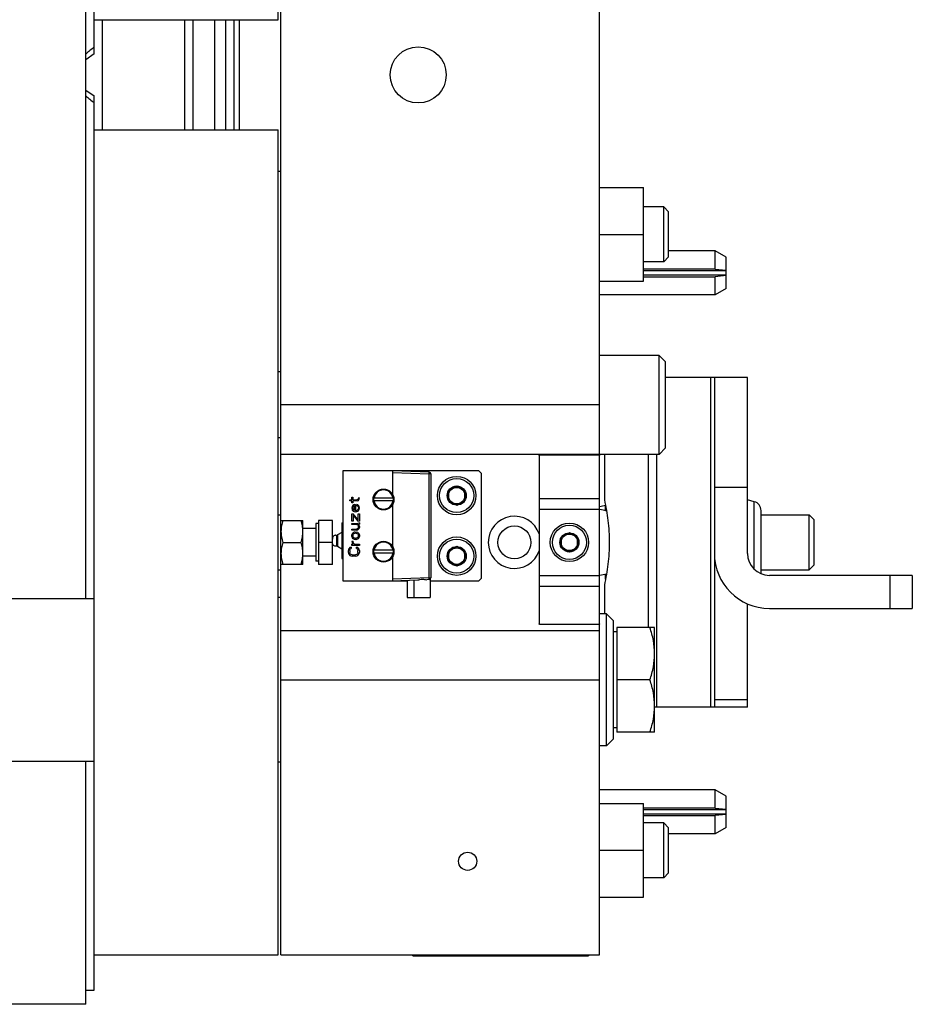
# Model space of a CAD drawing. Extents: x -1704 to 1181, y 8 to 1714.
# Tile 23 of 84: x -510 to -348, y 104 to 283. Entities that reach past the tile are written whole.
import ezdxf

# ---------------------------------------------------------------- set-up
doc = ezdxf.new("R2010")
doc.units = 0
doc.header["$LTSCALE"] = 65.395
doc.layers.get('0').update_dxf_attribs({"linetype": 'CONTINUOUS'})

msp = doc.modelspace()

# ---------------------------------------------------------------- linework, layer by layer
at = {"color": 7, "linetype": 'CONTINUOUS'}
for p, q in [((-496.46, 276.85), (-496.46, 439.45)), ((-462.96, 283.03), (-462.96, 433.03)), ((-404.51, 113.03), (-404.51, 433.03)), ((-497.96, 177.83), (-497.96, 368.23)), ((-462.51, 193.03), (-462.51, 353.03)), ((-496.46, 283.03), (-462.96, 283.03)), ((-479.97, 263.03), (-479.97, 283.03)), ((-478.46, 263.03), (-478.46, 283.03)), ((-496.46, 276.85), (-497.96, 275.8)), ((-497.96, 270.26), (-496.46, 269.21)), ((-496.46, 106.6), (-496.46, 269.21)), ((-496.46, 263.03), (-462.96, 263.03)), ((-462.96, 113.03), (-462.96, 263.03)), ((-404.51, 252.53), (-396.51, 252.53)), ((-396.51, 235.53), (-396.51, 252.53)), ((-392.86, 249.03), (-396.51, 249.03)), ((-391.96, 248.13), (-392.86, 249.03)), ((-392.86, 239.03), (-392.86, 249.03)), ((-391.96, 239.93), (-391.96, 248.13)), ((-404.51, 244.03), (-396.51, 244.03)), ((-391.96, 239.93), (-392.86, 239.03)), ((-383.51, 241.03), (-391.96, 241.03)), ((-381.51, 239.87), (-383.51, 241.03)), ((-383.51, 237.72), (-383.51, 241.03)), ((-392.86, 239.03), (-396.51, 239.03)), ((-381.51, 234.18), (-381.51, 239.87)), ((-383.51, 237.72), (-396.51, 237.72)), ((-396.51, 237.46), (-381.51, 237.46)), ((-381.51, 236.59), (-396.51, 236.59)), ((-383.51, 237.72), (-381.51, 237.52)), ((-381.51, 236.53), (-383.51, 236.33)), ((-404.51, 235.53), (-396.51, 235.53)), ((-396.51, 236.33), (-383.51, 236.33)), ((-383.51, 233.03), (-383.51, 236.33)), ((-383.51, 233.03), (-404.51, 233.03)), ((-381.51, 234.18), (-383.51, 233.03)), ((-393.71, 222.03), (-404.51, 222.03)), ((-392.51, 220.83), (-393.71, 222.03)), ((-393.71, 204.03), (-393.71, 222.03)), ((-392.51, 205.23), (-392.51, 220.83)), ((-462.51, 219.03), (-462.96, 219.03)), ((-377.65, 218.03), (-392.51, 218.03)), ((-383.65, 218.03), (-383.65, 158.03)), ((-377.65, 186.03), (-377.65, 218.03)), ((-404.51, 213.03), (-462.51, 213.03)), ((-462.51, 207.03), (-462.96, 207.03)), ((-392.51, 205.23), (-393.71, 204.03)), ((-393.71, 204.03), (-462.51, 204.03)), ((-415.51, 203.82), (-415.51, 173.22)), ((-415.25, 203.94), (-404.78, 203.94)), ((-403.65, 204.03), (-403.65, 195.76)), ((-395.65, 172.53), (-395.65, 204.03)), ((-426.51, 201.03), (-451.21, 201.03)), ((-451.21, 201.03), (-451.21, 181.03)), ((-435.5, 200.79), (-442.21, 201.03)), ((-442.21, 201.03), (-442.21, 196.85)), ((-426.51, 201.03), (-426.01, 200.53)), ((-435.21, 200.49), (-435.21, 181.56)), ((-426.01, 181.53), (-426.01, 200.53)), ((-430.51, 198.26), (-432.01, 197.39)), ((-432.01, 197.39), (-432.01, 195.66)), ((-429.01, 197.39), (-430.51, 198.26)), ((-429.01, 195.66), (-429.01, 197.39)), ((-449.92, 195.78), (-449.58, 195.78)), ((-449.92, 195.57), (-449.92, 195.78)), ((-449.58, 195.57), (-449.92, 195.57)), ((-449.58, 196.23), (-449.41, 196.23)), ((-449.58, 195.78), (-449.58, 196.23)), ((-449.58, 195.23), (-449.58, 195.57)), ((-449.41, 195.23), (-449.58, 195.23)), ((-449.41, 196.23), (-449.41, 195.78)), ((-449.41, 195.78), (-448.64, 195.78)), ((-448.56, 195.57), (-449.41, 195.57)), ((-449.41, 195.57), (-449.41, 195.23)), ((-448.51, 195.82), (-448.64, 195.78)), ((-448.56, 195.57), (-448.39, 195.65)), ((-448.43, 195.94), (-448.51, 195.82)), ((-448.39, 196.15), (-448.43, 195.94)), ((-448.39, 196.15), (-448.21, 196.15)), ((-448.39, 195.65), (-448.3, 195.78)), ((-448.3, 195.78), (-448.26, 195.9)), ((-448.26, 195.9), (-448.21, 196.15)), ((-445.63, 196.08), (-445.54, 196.08)), ((-442, 195.58), (-445.63, 195.58)), ((-442, 196.08), (-445.54, 196.08)), ((-432.01, 195.66), (-430.51, 194.79)), ((-430.51, 194.79), (-429.01, 195.66)), ((-376.39, 195.42), (-377.65, 195.76)), ((-449.53, 194.53), (-449.58, 194.28)), ((-449.58, 194.28), (-449.53, 194.03)), ((-449.41, 194.73), (-449.53, 194.53)), ((-449.53, 194.03), (-449.49, 193.9)), ((-449.49, 193.9), (-449.41, 193.78)), ((-449.24, 194.86), (-449.41, 194.73)), ((-449.41, 194.23), (-449.36, 194.48)), ((-449.36, 194.07), (-449.41, 194.23)), ((-449.41, 193.78), (-449.32, 193.69)), ((-449.36, 194.48), (-449.28, 194.61)), ((-449.32, 193.98), (-449.36, 194.07)), ((-449.19, 193.86), (-449.32, 193.98)), ((-449.32, 193.69), (-449.15, 193.61)), ((-449.28, 194.61), (-449.15, 194.69)), ((-449.07, 194.9), (-449.24, 194.86)), ((-449.11, 193.82), (-449.19, 193.86)), ((-449.07, 194.69), (-449.15, 194.69)), ((-449.15, 193.61), (-448.9, 193.57)), ((-449.11, 193.82), (-449.07, 193.82)), ((-449.07, 194.9), (-448.9, 194.9)), ((-449.07, 193.82), (-449.07, 194.69)), ((-448.9, 194.9), (-448.9, 193.78)), ((-448.9, 193.78), (-448.81, 193.78)), ((-448.9, 193.57), (-448.64, 193.61)), ((-448.68, 193.82), (-448.81, 193.78)), ((-448.6, 193.86), (-448.68, 193.82)), ((-448.47, 194.86), (-448.64, 194.9)), ((-448.64, 194.69), (-448.64, 194.9)), ((-448.64, 194.69), (-448.51, 194.65)), ((-448.64, 193.61), (-448.47, 193.69)), ((-448.47, 193.98), (-448.6, 193.86)), ((-448.51, 194.65), (-448.43, 194.53)), ((-448.34, 194.73), (-448.47, 194.86)), ((-448.43, 194.07), (-448.47, 193.98)), ((-448.47, 193.69), (-448.39, 193.78)), ((-448.43, 194.53), (-448.39, 194.23)), ((-448.39, 194.23), (-448.43, 194.07)), ((-448.39, 193.78), (-448.3, 193.9)), ((-448.26, 194.57), (-448.34, 194.73)), ((-448.3, 193.9), (-448.26, 194.03)), ((-448.21, 194.28), (-448.26, 194.57)), ((-448.26, 194.03), (-448.21, 194.28)), ((-442.21, 194.8), (-442.21, 187.35)), ((-375.15, 182.32), (-375.15, 193.81)), ((-462.96, 193.03), (-462.46, 193.03)), ((-462.46, 183.03), (-462.46, 193.03)), ((-462.46, 192.03), (-458.47, 192.03)), ((-458.46, 184.03), (-458.46, 192.02)), ((-453.11, 192.03), (-455.61, 192.03)), ((-455.61, 192.03), (-455.61, 184.03)), ((-453.11, 184.03), (-453.11, 192.03)), ((-449.58, 193.23), (-449.32, 193.23)), ((-449.58, 191.9), (-449.58, 193.23)), ((-449.36, 191.9), (-449.58, 191.9)), ((-449.36, 192.98), (-448.47, 191.9)), ((-449.36, 192.98), (-449.36, 191.9)), ((-448.43, 192.15), (-449.32, 193.23)), ((-448.21, 191.9), (-448.47, 191.9)), ((-448.43, 193.23), (-448.21, 193.23)), ((-448.43, 192.15), (-448.43, 193.23)), ((-448.21, 193.23), (-448.21, 191.9)), ((-375.15, 193.03), (-366.41, 193.03)), ((-366.41, 193.03), (-365.51, 192.13)), ((-366.41, 183.03), (-366.41, 193.03)), ((-365.51, 183.93), (-365.51, 192.13)), ((-456.11, 190.53), (-458.46, 190.53)), ((-455.61, 191.48), (-456.11, 191.48)), ((-456.11, 191.48), (-456.11, 184.58)), ((-451.41, 189.83), (-452.17, 189.4)), ((-451.41, 191.58), (-451.21, 191.58)), ((-451.41, 191.58), (-451.41, 185.08)), ((-449.58, 191.48), (-448.47, 191.48)), ((-449.58, 191.28), (-449.58, 191.48)), ((-448.64, 191.28), (-449.58, 191.28)), ((-449.58, 190.44), (-448.73, 190.44)), ((-449.58, 190.23), (-449.58, 190.44)), ((-448.73, 190.23), (-449.58, 190.23)), ((-449.28, 189.82), (-449.41, 189.73)), ((-449.15, 189.86), (-449.28, 189.82)), ((-448.98, 189.9), (-449.15, 189.86)), ((-448.98, 189.9), (-448.81, 189.9)), ((-448.51, 189.82), (-448.81, 189.9)), ((-448.6, 190.48), (-448.73, 190.44)), ((-448.73, 190.23), (-448.56, 190.28)), ((-448.64, 191.28), (-448.51, 191.19)), ((-448.47, 190.57), (-448.6, 190.48)), ((-448.56, 190.28), (-448.47, 190.32)), ((-448.51, 191.19), (-448.43, 191.07)), ((-448.39, 189.73), (-448.51, 189.82)), ((-448.3, 191.53), (-448.47, 191.48)), ((-448.39, 190.73), (-448.47, 190.57)), ((-448.47, 190.32), (-448.34, 190.44)), ((-448.43, 191.28), (-448.21, 191.36)), ((-448.3, 191.15), (-448.43, 191.28)), ((-448.43, 191.07), (-448.39, 190.9)), ((-448.39, 190.73), (-448.39, 190.9)), ((-448.34, 190.44), (-448.26, 190.57)), ((-448.21, 191.57), (-448.3, 191.53)), ((-448.26, 191.07), (-448.3, 191.15)), ((-448.21, 190.9), (-448.26, 191.07)), ((-448.26, 190.57), (-448.21, 190.73)), ((-448.21, 191.57), (-448.21, 191.36)), ((-448.21, 190.9), (-448.21, 190.73)), ((-462.1, 188.03), (-458.83, 188.03)), ((-453.11, 188.03), (-455.61, 188.03)), ((-452.3, 189.19), (-452.3, 189.18)), ((-452.3, 189.19), (-452.3, 189.18)), ((-452.3, 189.18), (-452.3, 189.18)), ((-452.3, 187.47), (-452.3, 189.19)), ((-449.53, 189.57), (-449.58, 189.4)), ((-449.58, 189.07), (-449.58, 189.4)), ((-449.58, 189.07), (-449.53, 188.9)), ((-449.58, 188.23), (-449.36, 188.23)), ((-449.58, 188.23), (-449.53, 188.03)), ((-449.49, 189.65), (-449.53, 189.57)), ((-449.53, 188.9), (-449.49, 188.82)), ((-449.53, 188.03), (-449.49, 187.9)), ((-449.41, 189.73), (-449.49, 189.65)), ((-449.49, 188.82), (-449.41, 188.73)), ((-449.41, 189.32), (-449.36, 189.48)), ((-449.41, 189.32), (-449.41, 189.15)), ((-449.36, 188.98), (-449.41, 189.15)), ((-449.41, 188.73), (-449.28, 188.65)), ((-449.36, 189.48), (-449.28, 189.57)), ((-449.28, 188.9), (-449.36, 188.98)), ((-449.32, 187.98), (-449.36, 188.23)), ((-449.28, 189.57), (-449.15, 189.65)), ((-449.15, 188.82), (-449.28, 188.9)), ((-449.28, 188.65), (-449.15, 188.61)), ((-449.15, 189.65), (-448.98, 189.69)), ((-448.98, 188.78), (-449.15, 188.82)), ((-449.15, 188.61), (-448.98, 188.57)), ((-448.81, 189.69), (-448.98, 189.69)), ((-448.98, 188.78), (-448.81, 188.78)), ((-448.81, 188.57), (-448.98, 188.57)), ((-448.81, 189.69), (-448.64, 189.65)), ((-448.64, 188.82), (-448.81, 188.78)), ((-448.81, 188.57), (-448.51, 188.65)), ((-448.64, 189.65), (-448.51, 189.57)), ((-448.51, 188.9), (-448.64, 188.82)), ((-448.51, 189.57), (-448.43, 189.48)), ((-448.43, 188.98), (-448.51, 188.9)), ((-448.51, 188.65), (-448.39, 188.73)), ((-448.43, 189.48), (-448.39, 189.32)), ((-448.39, 189.15), (-448.43, 188.98)), ((-448.3, 189.65), (-448.39, 189.73)), ((-448.39, 189.15), (-448.39, 189.32)), ((-448.39, 188.73), (-448.3, 188.82)), ((-448.26, 189.57), (-448.3, 189.65)), ((-448.3, 188.82), (-448.26, 188.9)), ((-448.21, 189.4), (-448.26, 189.57)), ((-448.26, 188.9), (-448.21, 189.07)), ((-448.21, 189.4), (-448.21, 189.07)), ((-410.01, 189.76), (-411.51, 188.89)), ((-411.51, 188.89), (-411.51, 187.16)), ((-408.51, 188.89), (-410.01, 189.76)), ((-408.51, 187.16), (-408.51, 188.89)), ((-452.3, 187.47), (-452.3, 187.47)), ((-452.3, 187.47), (-452.3, 187.47)), ((-452.3, 187.47), (-452.3, 187.47)), ((-451.41, 186.82), (-452.17, 187.25)), ((-450.17, 186.78), (-450.21, 186.57)), ((-450.21, 186.19), (-450.21, 186.57)), ((-450.09, 186.94), (-450.17, 186.78)), ((-449.92, 187.11), (-450.09, 186.94)), ((-449.96, 186.57), (-449.92, 186.73)), ((-449.96, 186.57), (-449.96, 186.19)), ((-449.7, 187.15), (-449.92, 187.11)), ((-449.92, 186.73), (-449.83, 186.86)), ((-449.83, 186.86), (-449.7, 186.9)), ((-449.7, 187.15), (-449.7, 186.9)), ((-449.58, 187.69), (-449.32, 187.69)), ((-449.58, 187.48), (-449.58, 187.69)), ((-448.21, 187.48), (-449.58, 187.48)), ((-449.49, 187.9), (-449.41, 187.78)), ((-449.41, 187.78), (-449.32, 187.69)), ((-449.24, 187.82), (-449.32, 187.98)), ((-449.07, 187.69), (-449.24, 187.82)), ((-449.07, 187.69), (-448.21, 187.69)), ((-448.51, 187.11), (-448.73, 187.15)), ((-448.73, 186.9), (-448.73, 187.15)), ((-448.73, 186.9), (-448.6, 186.86)), ((-448.6, 186.86), (-448.51, 186.73)), ((-448.34, 186.94), (-448.51, 187.11)), ((-448.51, 186.73), (-448.47, 186.57)), ((-448.47, 186.19), (-448.47, 186.57)), ((-448.26, 186.78), (-448.34, 186.94)), ((-448.21, 186.57), (-448.26, 186.78)), ((-448.21, 187.69), (-448.21, 187.48)), ((-448.21, 186.57), (-448.21, 186.19)), ((-445.63, 186.58), (-445.54, 186.58)), ((-442, 186.58), (-445.54, 186.58)), ((-430.51, 187.26), (-432.01, 186.39)), ((-432.01, 186.39), (-432.01, 184.66)), ((-429.01, 186.39), (-430.51, 187.26)), ((-429.01, 184.66), (-429.01, 186.39)), ((-411.51, 187.16), (-410.01, 186.29)), ((-410.01, 186.29), (-408.51, 187.16)), ((-456.11, 185.53), (-458.46, 185.53)), ((-455.61, 184.58), (-456.11, 184.58)), ((-451.41, 185.08), (-451.21, 185.08)), ((-450.21, 186.19), (-450.17, 185.98)), ((-450.17, 185.98), (-450.09, 185.82)), ((-450.09, 185.82), (-449.92, 185.65)), ((-449.92, 186.03), (-449.96, 186.19)), ((-449.83, 185.9), (-449.92, 186.03)), ((-449.92, 185.65), (-449.75, 185.57)), ((-449.7, 185.82), (-449.83, 185.9)), ((-449.75, 185.57), (-449.53, 185.53)), ((-449.53, 185.78), (-449.7, 185.82)), ((-449.53, 185.78), (-448.9, 185.78)), ((-448.9, 185.53), (-449.53, 185.53)), ((-448.73, 185.82), (-448.9, 185.78)), ((-448.9, 185.53), (-448.68, 185.57)), ((-448.6, 185.9), (-448.73, 185.82)), ((-448.68, 185.57), (-448.51, 185.65)), ((-448.51, 186.03), (-448.6, 185.9)), ((-448.47, 186.19), (-448.51, 186.03)), ((-448.51, 185.65), (-448.34, 185.82)), ((-448.34, 185.82), (-448.26, 185.98)), ((-448.26, 185.98), (-448.21, 186.19)), ((-442, 186.08), (-445.63, 186.08)), ((-442.21, 185.3), (-442.21, 181.03)), ((-432.01, 184.66), (-430.51, 183.79)), ((-430.51, 183.79), (-429.01, 184.66)), ((-462.96, 183.03), (-462.46, 183.03)), ((-462.51, 113.03), (-462.51, 183.03)), ((-458.47, 184.03), (-462.46, 184.03)), ((-453.11, 184.03), (-455.61, 184.03)), ((-375.15, 183.03), (-366.41, 183.03)), ((-366.41, 183.03), (-365.51, 183.93)), ((-451.21, 181.03), (-439.51, 181.03)), ((-442.21, 181.03), (-437.58, 181.19)), ((-439.51, 181.12), (-439.51, 178.03)), ((-438.31, 181.16), (-438.31, 178.03)), ((-435.5, 181.26), (-435.96, 181.24)), ((-435.31, 181.34), (-435.31, 178.03)), ((-435.31, 181.03), (-426.51, 181.03)), ((-426.01, 181.53), (-426.51, 181.03)), ((-347.65, 182.03), (-373.65, 182.03)), ((-347.65, 182.03), (-347.65, 176.03)), ((-403.65, 180.29), (-403.65, 175.03)), ((-516.49, 177.83), (-496.46, 177.83)), ((-462.51, 178.03), (-462.96, 178.03)), ((-439.51, 178.03), (-435.31, 178.03)), ((-377.65, 158.03), (-377.65, 176.86)), ((-373.65, 176.03), (-347.65, 176.03)), ((-403.26, 175.03), (-404.51, 175.03)), ((-403.26, 175.03), (-402.01, 173.78)), ((-403.26, 151.03), (-403.26, 175.03)), ((-402.01, 152.28), (-402.01, 173.78)), ((-462.51, 172.03), (-404.51, 172.03)), ((-404.73, 173.1), (-415.3, 173.1)), ((-394.51, 172.53), (-401.41, 172.53)), ((-401.41, 172.53), (-401.41, 153.53)), ((-394.51, 153.53), (-394.51, 172.53)), ((-401.41, 171.73), (-402.01, 171.73)), ((-462.51, 163.03), (-404.51, 163.03)), ((-395.36, 163.03), (-401.41, 163.03)), ((-377.65, 158.03), (-394.51, 158.03)), ((-401.41, 154.33), (-402.01, 154.33)), ((-403.26, 151.03), (-402.01, 152.28)), ((-394.51, 153.53), (-401.41, 153.53)), ((-403.26, 151.03), (-404.51, 151.03)), ((-516.49, 148.23), (-496.46, 148.23)), ((-497.96, 104.03), (-497.96, 148.23)), ((-462.51, 148.03), (-462.96, 148.03)), ((-383.51, 143.03), (-404.51, 143.03)), ((-381.51, 141.87), (-383.51, 143.03)), ((-383.51, 139.72), (-383.51, 143.03)), ((-381.51, 136.18), (-381.51, 141.87)), ((-404.51, 140.53), (-396.51, 140.53)), ((-396.51, 123.53), (-396.51, 140.53)), ((-383.51, 139.72), (-396.51, 139.72)), ((-383.51, 139.72), (-381.51, 139.52)), ((-396.51, 139.46), (-381.51, 139.46)), ((-381.51, 138.59), (-396.51, 138.59)), ((-396.51, 138.33), (-383.51, 138.33)), ((-381.51, 138.53), (-383.51, 138.33)), ((-383.51, 135.03), (-383.51, 138.33)), ((-392.86, 137.03), (-396.51, 137.03)), ((-391.96, 136.13), (-392.86, 137.03)), ((-392.86, 127.03), (-392.86, 137.03)), ((-391.96, 127.93), (-391.96, 136.13)), ((-381.51, 136.18), (-383.51, 135.03)), ((-383.51, 135.03), (-391.96, 135.03)), ((-404.51, 132.03), (-396.51, 132.03)), ((-391.96, 127.93), (-392.86, 127.03)), ((-392.86, 127.03), (-396.51, 127.03)), ((-404.51, 123.53), (-396.51, 123.53)), ((-496.46, 113.03), (-462.96, 113.03)), ((-462.51, 113.03), (-404.51, 113.03)), ((-438.51, 112.83), (-438.51, 113.03)), ((-438.51, 112.83), (-406.51, 112.83)), ((-406.51, 113.03), (-406.51, 112.83)), ((-497.96, 104.03), (-514.96, 104.03))]:
    msp.add_line(p, q, dxfattribs=at)
at = {"color": 9, "linetype": 'CONTINUOUS'}
for p, q in [((-494.96, 283.03), (-494.96, 263.03)), ((-384.32, 158.03), (-384.32, 218.03)), ((-394.18, 204.03), (-394.18, 158.03)), ((-442.21, 200.73), (-435.5, 200.49)), ((-435.21, 200.49), (-435.5, 200.49)), ((-435.5, 181.56), (-435.5, 200.49)), ((-377.65, 198.03), (-383.65, 198.03)), ((-415.51, 196), (-404.51, 196)), ((-376.39, 183.11), (-376.39, 195.42)), ((-404.51, 194.03), (-415.51, 194.03)), ((-452.17, 189.4), (-452.17, 187.25)), ((-435.5, 181.56), (-442.21, 181.33)), ((-435.5, 181.56), (-435.21, 181.56)), ((-415.51, 182.03), (-404.51, 182.03)), ((-351.65, 176.03), (-351.65, 182.03)), ((-415.51, 180.05), (-404.51, 180.05)), ((-383.65, 159.45), (-377.65, 159.45)), ((-436.51, 113.03), (-436.51, 112.83)), ((-408.51, 112.83), (-408.51, 113.03))]:
    msp.add_line(p, q, dxfattribs=at)
at = {"color": 6, "linetype": 'CONTINUOUS'}
for p, q in [((-474.49, 263.03), (-474.49, 283.03)), ((-472.49, 263.03), (-472.49, 283.03)), ((-462.96, 255.53), (-462.51, 255.53))]:
    msp.add_line(p, q, dxfattribs=at)
at = {"color": 2, "linetype": 'CONTINUOUS'}
for p, q in [((-470.99, 263.03), (-470.99, 283.03)), ((-469.99, 263.03), (-469.99, 283.03))]:
    msp.add_line(p, q, dxfattribs=at)
at = {"color": 7, "linetype": 'CONTINUOUS'}
for centre, radius in [((-437.51, 273.03), 5.1), ((-430.51, 196.53), 3.5), ((-430.51, 196.53), 3.1), ((-443.81, 195.83), 1.9), ((-430.51, 196.53), 1.73), ((-430.51, 196.53), 1.5), ((-420.01, 188.03), 3), ((-410.01, 188.03), 3.5), ((-410.01, 188.03), 3.1), ((-443.81, 186.33), 1.9), ((-430.51, 185.53), 3.5), ((-430.51, 185.53), 3.1), ((-410.01, 188.03), 1.73), ((-410.01, 188.03), 1.5), ((-430.51, 185.53), 1.73), ((-430.51, 185.53), 1.5), ((-428.51, 130.03), 1.65)]:
    msp.add_circle(centre, radius, dxfattribs=at)
for centre, radius, start, end in [((-435.51, 200.49), 0.3, 0, 88), ((-443.81, 195.83), 1.83, 172.1482, 187.8518), ((-443.81, 195.83), 1.83, 352.1482, 7.8518), ((-376.82, 193.81), 1.67, 0, 75), ((-405.15, 200.53), 6, 276.0791, 286.4098), ((-405.15, 188.03), 6, 71.7141, 83.9209), ((-415.62, 194.28), 12.19, 357.6487, 2.0044), ((-420.01, 188.03), 4.75, 18.6717, 341.3283), ((-452.05, 189.18), 0.25, 120, 180), ((-452.05, 187.47), 0.25, 180, 240), ((-443.81, 186.33), 1.83, 172.1482, 187.8518), ((-443.81, 186.33), 1.83, 352.1482, 7.8518), ((-373.65, 186.03), 10, 180, 270), ((-373.65, 186.03), 4, 180, 270), ((-435.51, 181.56), 0.3, 272, 360), ((-405.15, 188.03), 6, 276.0791, 288.2864), ((-415.62, 181.78), 12.19, 357.9952, 2.3513), ((-501.11, 277.31), 170.77, 271.0548, 271.5582)]:
    msp.add_arc(centre, radius, start, end, dxfattribs=at)
at = {"color": 9, "linetype": 'CONTINUOUS'}
for centre, radius, start, end in [((-443.81, 195.83), 1.79, 8.0273, 171.9727), ((-443.81, 195.83), 1.74, 8.2586, 171.7394), ((-443.81, 195.83), 1.79, 188.0273, 351.9727), ((-443.81, 195.83), 1.74, 188.2586, 351.7394), ((-443.81, 186.33), 1.79, 8.0273, 171.9727), ((-443.81, 186.33), 1.74, 8.2586, 171.7394), ((-443.81, 186.33), 1.79, 188.0273, 351.9727), ((-443.81, 186.33), 1.74, 188.2586, 351.7394)]:
    msp.add_arc(centre, radius, start, end, dxfattribs=at)
at = {"color": 7, "linetype": 'CONTINUOUS'}
for points in [[(-496.46, 278.11), (-496.95, 277.67), (-497.46, 277.24), (-497.96, 276.82)], [(-497.96, 269.23), (-497.46, 268.81), (-496.95, 268.38), (-496.46, 267.95)]]:
    msp.add_open_spline(points, degree=3, dxfattribs=at)
for points, knots in [([(-415.51, 203.82), (-415.51, 203.84), (-415.5, 203.88), (-415.44, 203.92), (-415.35, 203.94), (-415.29, 203.94), (-415.25, 203.94)], [0, 0, 0, 0, 0.18226, 0.378191, 0.643949, 1, 1, 1, 1]), ([(-404.78, 203.94), (-404.78, 203.94), (-404.75, 203.94), (-404.72, 203.94), (-404.7, 203.94)], [0, 0, 0, 0, 0.265819, 1, 1, 1, 1]), ([(-404.7, 203.94), (-404.67, 203.94), (-404.62, 203.93), (-404.56, 203.91), (-404.52, 203.87), (-404.51, 203.83), (-404.51, 203.82)], [0, 0, 0, 0, 0.333776, 0.59027, 0.795867, 1, 1, 1, 1]), ([(-403.65, 195.76), (-403.39, 194.51), (-402.94, 191.95), (-402.77, 189.35), (-402.77, 188.03)], [0, 0, 0, 0, 0.489827, 1, 1, 1, 1]), ([(-462.1, 192.03), (-462.21, 191.7), (-462.39, 191.05), (-462.46, 190.36), (-462.46, 190.03)], [0, 0, 0, 0, 0.501863, 1, 1, 1, 1]), ([(-458.47, 190.03), (-458.47, 190.36), (-458.54, 191.05), (-458.72, 191.7), (-458.83, 192.03)], [0, 0, 0, 0, 0.498137, 1, 1, 1, 1]), ([(-462.46, 190.03), (-462.46, 189.69), (-462.39, 189.01), (-462.21, 188.35), (-462.1, 188.03)], [0, 0, 0, 0, 0.498146, 1, 1, 1, 1]), ([(-458.83, 188.03), (-458.72, 188.35), (-458.54, 189.01), (-458.47, 189.69), (-458.47, 190.03)], [0, 0, 0, 0, 0.501854, 1, 1, 1, 1]), ([(-462.1, 188.03), (-462.21, 187.7), (-462.39, 187.05), (-462.46, 186.36), (-462.46, 186.03)], [0, 0, 0, 0, 0.501863, 1, 1, 1, 1]), ([(-458.47, 186.03), (-458.47, 186.36), (-458.54, 187.05), (-458.72, 187.7), (-458.83, 188.03)], [0, 0, 0, 0, 0.498146, 1, 1, 1, 1]), ([(-452.29, 189.19), (-452.34, 189.24), (-452.44, 189.31), (-452.65, 189.34), (-452.87, 189.25), (-453.06, 188.97), (-453.11, 188.73), (-453.11, 188.58)], [0, 0, 0, 0, 0.162018, 0.268993, 0.454255, 0.669194, 1, 1, 1, 1]), ([(-453.09, 187.84), (-453.09, 187.86), (-453.1, 187.92), (-453.11, 187.98), (-453.11, 188.03)], [0, 0, 0, 0, 0.223378, 1, 1, 1, 1]), ([(-402.77, 188.03), (-402.77, 186.7), (-402.94, 184.1), (-403.39, 181.54), (-403.65, 180.29)], [0, 0, 0, 0, 0.510174, 1, 1, 1, 1]), ([(-452.29, 187.47), (-452.34, 187.42), (-452.43, 187.35), (-452.61, 187.31), (-452.81, 187.37), (-453, 187.56), (-453.07, 187.74), (-453.09, 187.84)], [0, 0, 0, 0, 0.179415, 0.298975, 0.499133, 0.715269, 1, 1, 1, 1]), ([(-462.46, 186.03), (-462.46, 185.69), (-462.39, 185.01), (-462.21, 184.35), (-462.1, 184.03)], [0, 0, 0, 0, 0.498146, 1, 1, 1, 1]), ([(-458.83, 184.03), (-458.72, 184.35), (-458.54, 185.01), (-458.47, 185.69), (-458.47, 186.03)], [0, 0, 0, 0, 0.501863, 1, 1, 1, 1]), ([(-437.58, 181.19), (-437.45, 181.19), (-437.18, 181.26), (-436.77, 181.36), (-436.36, 181.29), (-436.09, 181.24), (-435.96, 181.24)], [0, 0, 0, 0, 0.243507, 0.505191, 0.764271, 1, 1, 1, 1]), ([(-415.3, 173.1), (-415.33, 173.1), (-415.39, 173.1), (-415.46, 173.12), (-415.51, 173.16), (-415.51, 173.2), (-415.51, 173.22)], [0, 0, 0, 0, 0.342995, 0.600982, 0.800622, 1, 1, 1, 1]), ([(-404.51, 173.22), (-404.51, 173.2), (-404.52, 173.16), (-404.57, 173.12), (-404.64, 173.1), (-404.7, 173.1), (-404.73, 173.1)], [0, 0, 0, 0, 0.199378, 0.399018, 0.657006, 1, 1, 1, 1]), ([(-394.51, 167.78), (-394.51, 168.58), (-394.68, 170.2), (-395.11, 171.76), (-395.36, 172.53)], [0, 0, 0, 0, 0.498128, 1, 1, 1, 1]), ([(-395.36, 163.03), (-395.11, 163.79), (-394.68, 165.36), (-394.51, 166.97), (-394.51, 167.78)], [0, 0, 0, 0, 0.501872, 1, 1, 1, 1]), ([(-394.51, 158.28), (-394.51, 159.08), (-394.68, 160.7), (-395.11, 162.26), (-395.36, 163.03)], [0, 0, 0, 0, 0.498128, 1, 1, 1, 1]), ([(-395.36, 153.53), (-395.11, 154.29), (-394.68, 155.86), (-394.51, 157.47), (-394.51, 158.28)], [0, 0, 0, 0, 0.501872, 1, 1, 1, 1])]:
    msp.add_open_spline(points, degree=3, knots=knots, dxfattribs=at)
at = {"color": 9, "linetype": 'CONTINUOUS'}
for points, knots in [([(-435.5, 200.49), (-435.5, 200.53), (-435.5, 200.59), (-435.5, 200.66), (-435.5, 200.7), (-435.5, 200.74), (-435.5, 200.77), (-435.5, 200.78), (-435.5, 200.79), (-435.5, 200.79)], [0, 0, 0, 0, 0.382064, 0.554604, 0.705901, 0.830104, 0.922498, 0.979655, 1, 1, 1, 1]), ([(-435.5, 181.26), (-435.5, 181.26), (-435.5, 181.27), (-435.5, 181.29), (-435.5, 181.31), (-435.5, 181.35), (-435.5, 181.4), (-435.5, 181.47), (-435.5, 181.52), (-435.5, 181.56)], [0, 0, 0, 0, 0.020345, 0.077502, 0.169896, 0.294099, 0.445396, 0.617936, 1, 1, 1, 1])]:
    msp.add_open_spline(points, degree=3, knots=knots, dxfattribs=at)

doc.saveas('drawing.dxf')
